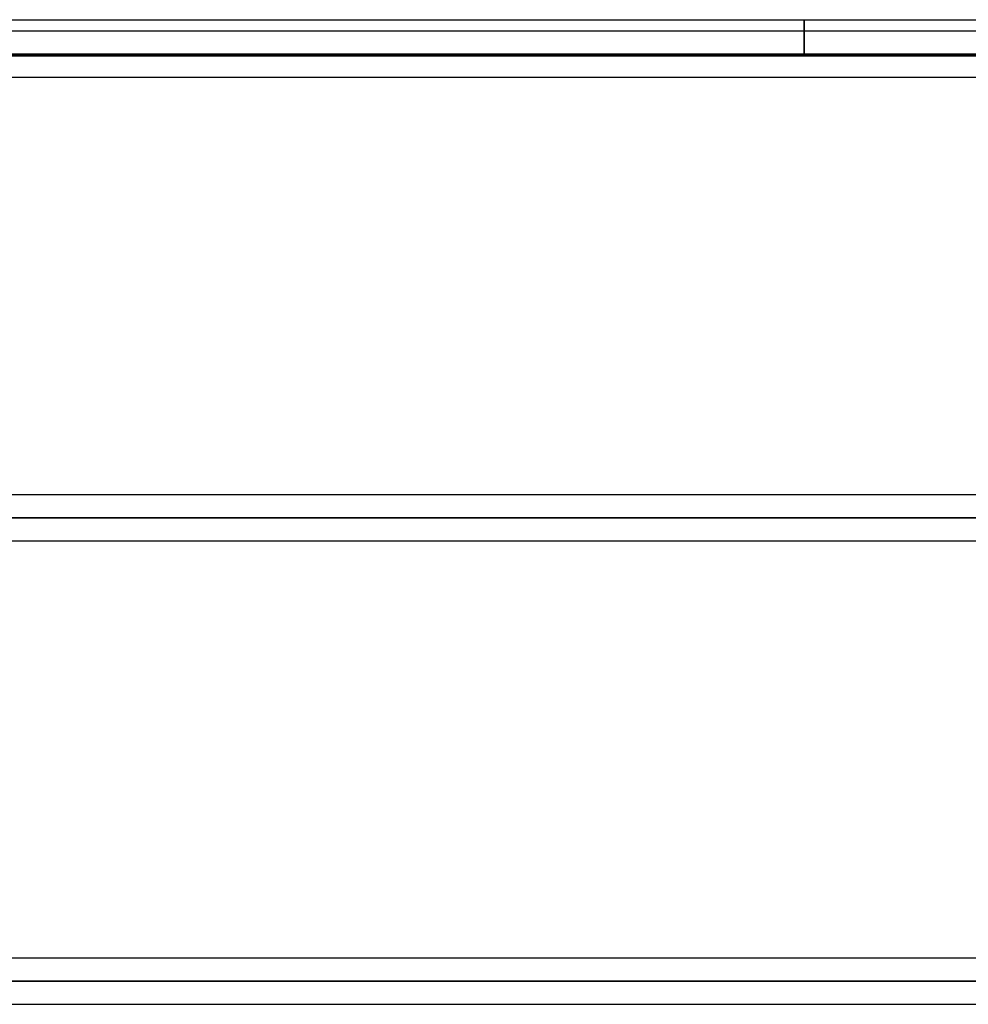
# Model space of a CAD drawing. Header units: millimetres. Extents: x -185 to 185, y -54 to 130.
# Tile 36 of 76: x -22 to 5, y 37 to 64. Entities that reach past the tile are written whole.
import ezdxf

# ---------------------------------------------------------------- set-up
doc = ezdxf.new("R2010")
doc.units = ezdxf.units.MM
doc.layers.add('MAIN-1', color=7, linetype='Continuous')
doc.layers.add('MAIN-2', color=7, linetype='Continuous')

msp = doc.modelspace()

# ---------------------------------------------------------------- linework, layer by layer
at = {"layer": 'MAIN-1'}
for p, q in [((-39.005, 64), (0, 64)), ((0, 64), (39.005, 64)), ((0, 63.682), (0, 64)), ((87.245, 63.682), (-87.245, 63.682)), ((87.631, 63.047), (-87.631, 63.047)), ((-87.112, 62.413), (87.112, 62.413)), ((91.581, 50.883), (-91.581, 50.883)), ((92.124, 50.248), (-92.124, 50.248)), ((-91.603, 49.613), (91.603, 49.613)), ((96.074, 38.083), (-96.074, 38.083)), ((96.649, 37.447), (-96.649, 37.447)), ((-96.053, 36.812), (96.053, 36.812))]:
    msp.add_line(p, q, dxfattribs=at)
at = {"layer": 'MAIN-2'}
for p, q in [((0, 64), (0, 63)), ((0, 63), (0, 63.682)), ((-87.631, 63.047), (87.631, 63.047)), ((-86.619, 63.047), (86.619, 63.047)), ((86.619, 63.047), (-86.619, 63.047)), ((80.509, 63.047), (-80.509, 63.047)), ((-80.509, 63.047), (80.509, 63.047)), ((-79.611, 63.047), (79.611, 63.047)), ((79.611, 63.047), (-79.611, 63.047)), ((73.501, 63.047), (-73.501, 63.047)), ((-73.501, 63.047), (73.501, 63.047)), ((-72.602, 63.047), (72.602, 63.047)), ((72.602, 63.047), (-72.602, 63.047)), ((66.491, 63.047), (-66.491, 63.047)), ((-66.491, 63.047), (66.491, 63.047)), ((-65.593, 63.047), (65.593, 63.047)), ((65.593, 63.047), (-65.593, 63.047)), ((59.481, 63.047), (-59.481, 63.047)), ((-59.481, 63.047), (59.481, 63.047)), ((-58.582, 63.047), (58.582, 63.047)), ((58.582, 63.047), (-58.582, 63.047)), ((-52.469, 63.047), (52.469, 63.047)), ((52.469, 63.047), (-52.469, 63.047)), ((51.57, 63.047), (-51.57, 63.047)), ((-51.57, 63.047), (51.57, 63.047)), ((-45.455, 63.047), (45.455, 63.047)), ((45.455, 63.047), (-45.455, 63.047)), ((44.749, 63.047), (-44.749, 63.047)), ((-44.749, 63.047), (44.749, 63.047)), ((0, 63), (-40.005, 63)), ((-40.005, 63), (0, 63)), ((0, 63), (40.005, 63)), ((40.005, 63), (0, 63)), ((-92.124, 50.248), (92.124, 50.248)), ((91.273, 50.248), (-91.273, 50.248)), ((-91.273, 50.248), (91.273, 50.248)), ((-41.05, 50.248), (41.05, 50.248)), ((41.05, 50.248), (-41.05, 50.248)), ((40.258, 50.248), (-40.258, 50.248)), ((-40.258, 50.248), (40.258, 50.248)), ((36.072, 38.083), (-36.072, 38.083)), ((-96.649, 37.447), (96.649, 37.447)), ((-95.763, 37.447), (95.763, 37.447)), ((95.763, 37.447), (-95.763, 37.447)), ((-36.546, 37.447), (36.546, 37.447)), ((36.546, 37.447), (-36.546, 37.447)), ((35.766, 37.447), (-35.766, 37.447)), ((-35.766, 37.447), (35.766, 37.447)), ((-36.018, 36.812), (36.018, 36.812))]:
    msp.add_line(p, q, dxfattribs=at)

doc.saveas('drawing.dxf')
